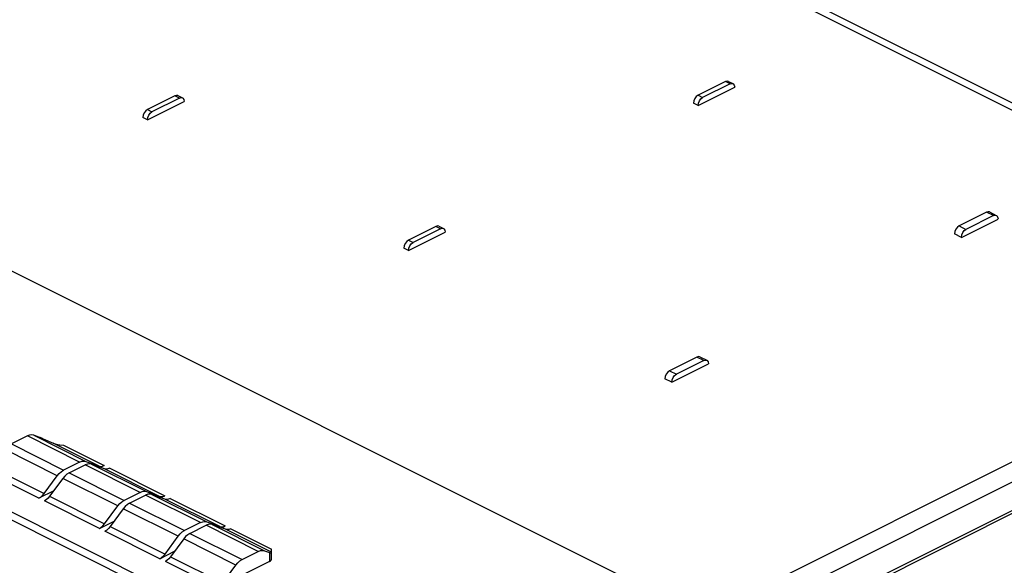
# Paper-space layout '005_EXP_CORICANT_PE_DRAWING_3_3' of a CAD drawing. Header units: millimetres. Extents: x 6 to 413, y 7 to 290.
# Tile 18 of 46: x 194 to 217, y 185 to 198. Entities that reach past the tile are written whole.
import ezdxf

# ---------------------------------------------------------------- set-up
doc = ezdxf.new("R2010")
doc.units = ezdxf.units.MM
doc.header["$LTSCALE"] = 23.1
doc.layers.add('119A00000356A_BL477', color=7, linetype='CONTINUOUS')
doc.layers.add('2X6_SFP28_119A00000356A_BL452', color=7, linetype='CONTINUOUS')

# ---------------------------------------------------------------- blocks, each defined once
blk = doc.blocks.new('2X6_SFP28_119A00000356A_BL452', base_point=(199.545, 190.641))
at = {"layer": '2X6_SFP28_119A00000356A_BL452', "color": 7, "linetype": 'Continuous'}
for p, q in [((189.055, 210.103), (225.266, 191.998)), ((189.188, 209.87), (225.145, 191.892)), ((175.118, 201.599), (208.491, 184.912)), ((210.369, 196.622), (209.733, 196.304)), ((210.475, 196.569), (210.369, 196.622)), ((210.436, 196.626), (210.542, 196.573)), ((209.733, 196.065), (210.581, 196.489)), ((210.475, 196.569), (209.839, 196.251)), ((197.617, 196.291), (196.98, 195.973)), ((196.98, 195.735), (197.829, 196.159)), ((197.723, 196.238), (197.086, 195.92)), ((197.723, 196.238), (197.617, 196.291)), ((197.684, 196.296), (197.79, 196.243)), ((209.733, 196.065), (209.626, 196.118)), ((209.733, 196.304), (209.839, 196.251)), ((196.98, 195.973), (197.086, 195.92)), ((196.98, 195.735), (196.874, 195.788)), ((216.415, 193.599), (215.778, 193.281)), ((215.831, 193.016), (216.68, 193.44)), ((216.574, 193.519), (215.938, 193.201)), ((216.574, 193.519), (216.415, 193.599)), ((216.482, 193.603), (216.641, 193.524)), ((203.662, 193.269), (203.026, 192.95)), ((203.769, 193.216), (203.132, 192.897)), ((203.769, 193.216), (203.662, 193.269)), ((203.73, 193.273), (203.836, 193.22)), ((215.778, 193.281), (215.938, 193.201)), ((203.026, 192.712), (203.875, 193.136)), ((203.026, 192.95), (203.132, 192.897)), ((215.831, 193.016), (215.672, 193.095)), ((203.026, 192.712), (202.92, 192.765)), ((207.544, 183.092), (225.145, 191.892)), ((225.357, 191.526), (208.366, 183.031)), ((209.708, 190.246), (209.072, 189.927)), ((209.867, 190.166), (209.708, 190.246)), ((209.775, 190.25), (209.934, 190.17)), ((209.125, 189.662), (209.974, 190.087)), ((209.867, 190.166), (209.231, 189.848)), ((209.125, 189.662), (208.966, 189.742)), ((209.072, 189.927), (209.231, 189.848)), ((194.201, 188.419), (193.83, 188.234)), ((195.41, 187.814), (194.201, 188.419)), ((194.347, 188.436), (195.556, 187.831)), ((194.463, 188.394), (194.347, 188.436)), ((193.83, 188.234), (195.039, 187.629)), ((194.569, 188.352), (194.795, 188.255)), ((195.86, 187.722), (194.795, 188.255)), ((195.038, 188.208), (195.981, 187.736)), ((194.893, 187.499), (193.683, 188.104)), ((193.38, 187.692), (194.589, 187.087)), ((195.41, 187.814), (195.039, 187.629)), ((195.166, 187.565), (195.537, 187.751)), ((196.81, 187.114), (195.537, 187.751)), ((195.556, 187.831), (195.86, 187.722)), ((195.683, 187.767), (196.956, 187.131)), ((195.987, 187.659), (195.683, 187.767)), ((195.981, 187.736), (195.893, 187.692)), ((194.467, 186.979), (193.258, 187.584)), ((194.589, 187.087), (194.893, 187.499)), ((194.987, 187.597), (195.039, 187.629)), ((195.065, 187.489), (195.02, 187.436)), ((195.166, 187.565), (196.439, 186.929)), ((197.26, 187.022), (195.987, 187.659)), ((196.109, 187.673), (197.382, 187.036)), ((192.325, 187.231), (198.264, 184.261)), ((192.612, 187.27), (197.976, 184.588)), ((195.02, 187.436), (194.716, 187.023)), ((196.293, 186.799), (195.02, 187.436)), ((194.81, 187.15), (194.467, 186.979)), ((194.716, 187.023), (195.989, 186.387)), ((196.81, 187.114), (196.439, 186.929)), ((196.566, 186.865), (196.937, 187.051)), ((198.21, 186.414), (196.937, 187.051)), ((196.956, 187.131), (197.26, 187.022)), ((197.083, 187.067), (198.356, 186.431)), ((197.387, 186.959), (197.083, 187.067)), ((197.294, 186.992), (197.382, 187.036)), ((195.867, 186.279), (194.594, 186.916)), ((195.989, 186.387), (196.293, 186.799)), ((196.387, 186.897), (196.439, 186.929)), ((196.465, 186.789), (196.42, 186.736)), ((196.566, 186.865), (197.839, 186.229)), ((198.66, 186.322), (197.387, 186.959)), ((197.509, 186.973), (198.782, 186.336)), ((196.42, 186.736), (196.116, 186.323)), ((197.693, 186.099), (196.42, 186.736)), ((195.867, 186.279), (196.21, 186.45)), ((196.116, 186.323), (197.389, 185.687)), ((198.21, 186.414), (197.839, 186.229)), ((197.966, 186.165), (198.337, 186.351)), ((199.546, 185.746), (198.337, 186.351)), ((198.356, 186.431), (198.66, 186.322)), ((198.483, 186.367), (199.693, 185.763)), ((198.787, 186.259), (198.483, 186.367)), ((198.694, 186.292), (198.782, 186.336)), ((197.267, 185.579), (195.994, 186.215)), ((197.389, 185.687), (197.693, 186.099)), ((197.787, 186.197), (197.839, 186.229)), ((197.865, 186.089), (197.82, 186.036)), ((197.966, 186.165), (199.175, 185.561)), ((199.852, 185.726), (198.787, 186.259)), ((198.909, 186.273), (199.852, 185.801)), ((197.82, 186.036), (197.516, 185.623)), ((199.029, 185.431), (197.82, 186.036)), ((197.267, 185.579), (197.61, 185.75)), ((199.175, 185.561), (199.546, 185.746)), ((199.693, 185.763), (199.808, 185.721)), ((199.808, 185.721), (199.808, 185.513)), ((199.852, 185.566), (199.852, 185.801)), ((198.604, 184.911), (197.395, 185.515)), ((197.516, 185.623), (198.725, 185.019)), ((199.808, 185.513), (198.604, 184.911)), ((198.725, 185.019), (199.029, 185.431))]:
    blk.add_line(p, q, dxfattribs=at)
for points in [[(210.436, 196.626), (210.41, 196.632), (210.369, 196.622)], [(210.475, 196.569), (210.516, 196.579), (210.542, 196.573)], [(210.542, 196.573), (210.55, 196.568), (210.573, 196.538), (210.581, 196.49)], [(197.684, 196.296), (197.657, 196.302), (197.617, 196.291)], [(197.723, 196.238), (197.763, 196.249), (197.79, 196.243)], [(197.79, 196.243), (197.798, 196.238), (197.821, 196.208), (197.829, 196.16)], [(209.658, 196.228), (209.635, 196.175), (209.626, 196.119)], [(209.733, 196.304), (209.692, 196.273), (209.658, 196.228)], [(209.733, 196.066), (209.741, 196.122), (209.764, 196.176), (209.798, 196.221), (209.839, 196.251)], [(196.905, 195.898), (196.882, 195.845), (196.874, 195.788)], [(196.98, 195.973), (196.94, 195.943), (196.905, 195.898)], [(196.98, 195.735), (196.989, 195.792), (197.012, 195.845), (197.046, 195.89), (197.086, 195.92)], [(216.482, 193.603), (216.455, 193.609), (216.415, 193.599)], [(216.574, 193.519), (216.615, 193.53), (216.641, 193.524)], [(216.641, 193.524), (216.649, 193.519), (216.672, 193.489), (216.68, 193.441)], [(203.73, 193.273), (203.703, 193.279), (203.662, 193.269)], [(203.769, 193.216), (203.809, 193.226), (203.836, 193.22)], [(203.836, 193.22), (203.843, 193.215), (203.866, 193.185), (203.875, 193.137)], [(215.778, 193.281), (215.738, 193.25), (215.704, 193.205), (215.681, 193.152), (215.672, 193.096)], [(215.831, 193.016), (215.84, 193.073), (215.863, 193.126), (215.897, 193.171), (215.938, 193.201)], [(203.026, 192.95), (202.985, 192.92), (202.951, 192.875)], [(202.951, 192.875), (202.928, 192.822), (202.92, 192.766)], [(203.026, 192.713), (203.034, 192.769), (203.057, 192.822), (203.092, 192.867), (203.132, 192.897)], [(209.775, 190.25), (209.749, 190.256), (209.708, 190.246)], [(209.867, 190.166), (209.908, 190.177), (209.934, 190.17)], [(209.934, 190.17), (209.942, 190.166), (209.965, 190.135), (209.974, 190.088)], [(209.072, 189.927), (209.031, 189.897), (208.997, 189.852), (208.974, 189.799), (208.966, 189.743)], [(209.125, 189.663), (209.133, 189.72), (209.156, 189.773), (209.19, 189.818), (209.231, 189.848)], [(194.347, 188.436), (194.302, 188.444), (194.252, 188.438), (194.201, 188.419)], [(194.569, 188.352), (194.531, 188.368), (194.494, 188.382), (194.463, 188.394)], [(194.795, 188.255), (194.868, 188.23), (194.951, 188.214), (195.038, 188.208)], [(195.41, 187.814), (195.461, 187.834), (195.511, 187.839), (195.556, 187.831)], [(195.683, 187.767), (195.638, 187.776), (195.589, 187.77), (195.537, 187.751)], [(195.86, 187.722), (195.897, 187.716), (195.939, 187.72), (195.981, 187.736)], [(194.893, 187.499), (194.938, 187.553), (194.987, 187.597)], [(195.166, 187.565), (195.115, 187.533), (195.065, 187.489)], [(196.109, 187.673), (196.066, 187.657), (196.025, 187.652), (195.987, 187.659)], [(194.467, 186.979), (194.51, 187.006), (194.551, 187.042), (194.589, 187.087)], [(194.716, 187.023), (194.678, 186.979), (194.637, 186.942), (194.594, 186.916)], [(196.81, 187.114), (196.861, 187.134), (196.911, 187.139), (196.956, 187.131)], [(197.083, 187.067), (197.038, 187.076), (196.989, 187.07), (196.937, 187.051)], [(197.26, 187.022), (197.298, 187.016), (197.339, 187.02), (197.382, 187.036)], [(196.293, 186.799), (196.338, 186.853), (196.387, 186.897)], [(196.566, 186.865), (196.515, 186.833), (196.465, 186.789)], [(197.509, 186.973), (197.466, 186.957), (197.425, 186.952), (197.387, 186.959)], [(195.867, 186.279), (195.91, 186.306), (195.951, 186.342), (195.989, 186.387)], [(196.116, 186.323), (196.078, 186.279), (196.037, 186.242), (195.994, 186.215)], [(198.21, 186.414), (198.261, 186.434), (198.311, 186.439), (198.356, 186.431)], [(198.483, 186.367), (198.438, 186.376), (198.389, 186.37), (198.337, 186.351)], [(198.66, 186.322), (198.698, 186.315), (198.739, 186.32), (198.782, 186.336)], [(197.693, 186.099), (197.738, 186.153), (197.787, 186.197)], [(197.966, 186.165), (197.915, 186.133), (197.865, 186.089)], [(198.909, 186.273), (198.866, 186.257), (198.825, 186.252), (198.787, 186.259)], [(197.267, 185.579), (197.31, 185.606), (197.351, 185.642), (197.389, 185.687)], [(199.546, 185.746), (199.598, 185.765), (199.647, 185.771), (199.693, 185.763)], [(197.516, 185.623), (197.479, 185.579), (197.437, 185.542), (197.395, 185.515)], [(199.029, 185.431), (199.074, 185.485), (199.124, 185.528), (199.175, 185.561)], [(199.808, 185.513), (199.832, 185.529), (199.847, 185.547), (199.852, 185.566)]]:
    blk.add_lwpolyline(points, dxfattribs=at)
blk.add_ellipse((199.702, 185.774), major_axis=(0.15, -0.065), ratio=0.060112, start_param=-0.759518, end_param=0.025881, dxfattribs=at)
blk = doc.blocks.new('119A00000356A_BL477', base_point=(224.738, 180.147))
at = {"layer": '119A00000356A_BL477', "color": 7, "linetype": 'Continuous'}
for p, q in [((208.342, 182.366), (236.212, 196.302)), ((236.346, 196.293), (208.474, 182.357))]:
    blk.add_line(p, q, dxfattribs=at)

psp = doc.layouts.new('005_EXP_CORICANT_PE_DRAWING_3_3')

# ---------------------------------------------------------------- block references
at = {"layer": '119A00000356A_BL477'}
psp.add_blockref('119A00000356A_BL477', (224.738, 180.147), dxfattribs=at)
at = {"layer": '2X6_SFP28_119A00000356A_BL452'}
psp.add_blockref('2X6_SFP28_119A00000356A_BL452', (199.545, 190.641), dxfattribs=at)

doc.saveas('drawing.dxf')
